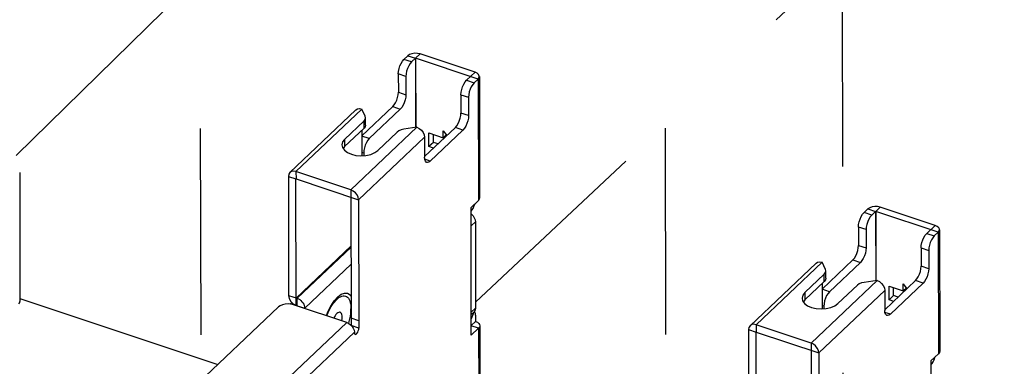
# Model space of a CAD drawing. Extents: x 0 to 1189, y 0 to 841.
# Tile 47 of 256: x 606 to 637, y 195 to 206. Entities that reach past the tile are written whole.
import ezdxf

# ---------------------------------------------------------------- set-up
doc = ezdxf.new("R2010")
doc.units = 0
doc.header["$LTSCALE"] = 65.395
doc.linetypes.add('DASHED', pattern=[0.2, 0.1, -0.1])
doc.layers.get('0').update_dxf_attribs({"linetype": 'CONTINUOUS'})
doc.layers.add('02___PRT_ALL_AXES', color=7, linetype='CONTINUOUS')
doc.layers.add('ALL_FEATURES', color=7, linetype='CONTINUOUS')

msp = doc.modelspace()

# ---------------------------------------------------------------- linework, layer by layer
at = {"color": 7, "linetype": 'DASHED'}
for p, q in [((631.401, 299.57), (631.701, 160.795)), ((625.789, 294.251), (626.058, 170.153)), ((611.076, 281.157), (611.297, 179.309)), ((605.404, 201.829), (631.543, 227.381)), ((619.977, 197.176), (646.138, 221.741))]:
    msp.add_line(p, q, dxfattribs=at)
at = {"color": 3, "linetype": 'Continuous'}
for p, q in [((617.829, 204.989), (617.706, 204.873)), ((619.96, 204.466), (618.218, 205.046)), ((617.527, 204.414), (617.529, 203.835)), ((620.057, 204.251), (619.932, 204.132)), ((620.057, 204.251), (620.066, 200.401)), ((620.097, 204.331), (620.105, 200.482)), ((619.754, 203.673), (619.755, 203.094)), ((614.089, 201.289), (616.181, 203.272)), ((614.283, 201.318), (616.375, 203.301)), ((616.375, 202.451), (617.35, 203.376)), ((616.479, 203.072), (616.375, 203.301)), ((616.49, 203.023), (616.479, 203.072)), ((616.44, 202.923), (615.825, 202.339)), ((616.026, 200.738), (618.118, 202.721)), ((618.118, 202.721), (617.707, 202.661)), ((616.267, 200.427), (618.359, 202.409)), ((617.492, 202.571), (616.878, 201.989)), ((618.359, 202.409), (618.36, 201.773)), ((619.577, 202.635), (618.54, 201.653)), ((618.641, 202.244), (618.641, 202.495)), ((615.739, 202.163), (615.758, 202.078)), ((618.788, 202.196), (618.641, 202.244)), ((605.521, 201.285), (605.53, 197.205)), ((614.041, 201.165), (614.049, 197.39)), ((616.026, 200.738), (614.283, 201.318)), ((616.267, 200.427), (616.276, 196.36)), ((620.066, 200.401), (619.833, 200.181)), ((619.842, 196.129), (619.833, 200.181)), ((634.552, 199.611), (632.811, 200.191)), ((632.421, 200.134), (632.298, 200.018)), ((619.971, 199.729), (619.977, 196.994)), ((632.12, 199.559), (632.121, 198.98)), ((634.65, 199.396), (634.525, 199.277)), ((634.65, 199.396), (634.658, 195.546)), ((634.689, 199.476), (634.697, 195.627)), ((634.347, 198.818), (634.348, 198.239)), ((628.682, 196.434), (630.774, 198.417)), ((628.876, 196.463), (630.968, 198.446)), ((630.967, 197.596), (631.943, 198.521)), ((631.071, 198.217), (630.968, 198.446)), ((631.033, 198.068), (630.417, 197.484)), ((631.082, 198.168), (631.071, 198.217)), ((630.618, 195.883), (632.711, 197.866)), ((632.085, 197.716), (631.47, 197.134)), ((632.711, 197.866), (632.299, 197.806)), ((634.17, 197.78), (633.133, 196.798)), ((630.86, 195.572), (632.952, 197.554)), ((632.952, 197.554), (632.953, 196.918)), ((633.234, 197.389), (633.234, 197.64)), ((633.38, 197.341), (633.234, 197.389)), ((613.727, 197.028), (610.464, 193.935)), ((614.099, 197.119), (614.153, 197.17)), ((614.12, 197.203), (614.198, 197.127)), ((614.207, 197.097), (614.123, 197.117)), ((614.198, 197.127), (614.29, 197.079)), ((615.892, 196.536), (614.207, 197.097)), ((614.29, 197.079), (614.318, 197.07)), ((614.32, 197.066), (614.32, 197.059)), ((615.476, 197.187), (615.509, 197.196)), ((630.331, 197.308), (630.35, 197.223)), ((619.945, 196.888), (619.929, 196.871)), ((619.976, 196.768), (619.977, 196.565)), ((612.271, 193.105), (615.892, 196.536)), ((620.114, 196.43), (620.122, 192.35)), ((630.618, 195.883), (628.876, 196.463)), ((612.476, 192.759), (616.133, 196.225)), ((620.074, 196.35), (619.842, 196.129)), ((620.074, 196.35), (620.083, 192.269)), ((628.633, 196.31), (628.641, 192.535)), ((630.86, 195.572), (630.868, 191.505)), ((634.658, 195.546), (634.426, 195.326)), ((634.435, 191.274), (634.426, 195.326))]:
    msp.add_line(p, q, dxfattribs=at)
at = {"color": 7, "linetype": 'Continuous'}
for p, q in [((617.946, 204.793), (617.706, 204.873)), ((617.829, 204.989), (618.069, 204.909)), ((618.069, 204.909), (617.946, 204.793)), ((618.069, 204.909), (618.074, 202.715)), ((618.218, 205.046), (618.075, 204.91)), ((620.057, 204.251), (618.075, 204.91)), ((618.075, 204.91), (618.08, 202.715)), ((617.768, 204.334), (617.527, 204.414)), ((617.768, 204.334), (617.769, 203.755)), ((619.96, 204.466), (619.691, 204.212)), ((619.691, 204.212), (619.932, 204.132)), ((617.529, 203.835), (617.769, 203.755)), ((619.513, 203.753), (619.754, 203.673)), ((619.513, 203.753), (619.514, 203.174)), ((616.608, 202.364), (617.591, 203.296)), ((617.35, 203.376), (617.591, 203.296)), ((616.49, 202.792), (616.49, 203.023)), ((619.755, 203.094), (619.514, 203.174)), ((616.441, 202.691), (615.825, 202.108)), ((616.441, 202.691), (616.44, 202.923)), ((619.336, 202.716), (618.36, 201.791)), ((619.577, 202.635), (619.336, 202.716)), ((615.825, 202.339), (615.825, 202.108)), ((616.374, 202.628), (616.376, 201.822)), ((616.608, 202.364), (616.375, 202.442)), ((618.497, 202.543), (618.949, 202.393)), ((618.498, 202.109), (618.497, 202.543)), ((618.948, 202.61), (619.065, 202.459)), ((618.949, 202.393), (618.948, 202.61)), ((619.045, 202.484), (618.949, 202.393)), ((615.825, 202.108), (615.779, 202.047)), ((618.641, 202.244), (618.498, 202.109)), ((618.645, 202.06), (618.498, 202.109)), ((616.43, 201.905), (616.376, 201.923)), ((616.43, 201.905), (616.43, 201.825)), ((618.54, 201.653), (618.366, 201.71)), ((614.041, 201.165), (614.281, 201.085)), ((614.281, 201.085), (614.283, 201.087)), ((614.29, 197.079), (614.281, 201.085)), ((614.283, 201.318), (614.284, 201.086)), ((614.284, 201.086), (616.267, 200.427)), ((616.026, 200.738), (616.035, 196.44)), ((619.927, 200.211), (619.89, 200.235)), ((632.811, 200.191), (632.668, 200.055)), ((619.833, 200.056), (619.863, 200.09)), ((632.539, 199.938), (632.298, 200.018)), ((632.421, 200.134), (632.662, 200.054)), ((632.662, 200.054), (632.539, 199.938)), ((632.662, 200.054), (632.667, 197.86)), ((634.65, 199.396), (632.668, 200.055)), ((632.668, 200.055), (632.672, 197.86)), ((619.834, 199.6), (619.971, 199.729)), ((632.361, 199.479), (632.12, 199.559)), ((634.552, 199.611), (634.284, 199.357)), ((632.361, 199.479), (632.362, 198.9)), ((634.284, 199.357), (634.525, 199.277)), ((614.289, 197.31), (616.03, 198.96)), ((614.317, 197.301), (616.03, 198.924)), ((632.121, 198.98), (632.362, 198.9)), ((634.106, 198.898), (634.347, 198.818)), ((634.106, 198.898), (634.107, 198.319)), ((614.561, 196.986), (616.031, 198.38)), ((631.2, 197.509), (632.184, 198.441)), ((631.943, 198.521), (632.184, 198.441)), ((634.348, 198.239), (634.107, 198.319)), ((631.034, 197.836), (631.033, 198.068)), ((631.083, 197.937), (631.082, 198.168)), ((631.034, 197.836), (630.418, 197.252)), ((630.967, 197.773), (630.969, 196.967)), ((633.929, 197.861), (632.953, 196.936)), ((633.09, 197.688), (633.541, 197.538)), ((633.091, 197.254), (633.09, 197.688)), ((633.541, 197.755), (633.658, 197.604)), ((633.541, 197.538), (633.541, 197.755)), ((634.17, 197.78), (633.929, 197.861)), ((614.049, 197.39), (614.317, 197.301)), ((615.497, 197.217), (615.613, 197.348)), ((630.417, 197.484), (630.418, 197.252)), ((631.2, 197.509), (630.967, 197.587)), ((633.234, 197.389), (633.091, 197.254)), ((633.638, 197.629), (633.541, 197.538)), ((605.53, 197.294), (611.805, 195.206)), ((614.318, 197.07), (614.317, 197.301)), ((614.32, 197.066), (614.561, 196.986)), ((615.391, 197.057), (615.497, 197.217)), ((630.418, 197.252), (630.372, 197.192)), ((631.022, 197.05), (630.968, 197.068)), ((631.022, 197.05), (631.022, 196.97)), ((633.237, 197.205), (633.091, 197.254)), ((614.561, 196.986), (614.561, 196.979)), ((619.84, 196.865), (619.977, 196.994)), ((619.84, 196.787), (619.929, 196.871)), ((619.924, 196.866), (619.841, 196.652)), ((619.957, 196.865), (619.941, 196.884)), ((633.133, 196.798), (632.959, 196.855)), ((616.035, 196.514), (616.019, 196.458)), ((616.275, 196.592), (616.035, 196.672)), ((616.276, 196.36), (616.035, 196.44)), ((619.977, 196.565), (619.841, 196.437)), ((620.074, 196.35), (619.841, 196.427)), ((628.876, 196.463), (628.876, 196.231)), ((628.633, 196.31), (628.874, 196.23)), ((628.874, 196.23), (628.876, 196.232)), ((628.883, 192.224), (628.874, 196.23)), ((628.876, 196.231), (630.86, 195.572)), ((630.618, 195.883), (630.628, 191.585)), ((634.426, 195.201), (634.455, 195.235)), ((634.519, 195.356), (634.483, 195.38))]:
    msp.add_line(p, q, dxfattribs=at)
at = {"color": 3, "linetype": 'Continuous'}
for points in [[(617.527, 204.414), (617.533, 204.495), (617.551, 204.581), (617.579, 204.668), (617.616, 204.749), (617.659, 204.819), (617.706, 204.873)], [(618.218, 205.046), (618.135, 205.064), (618.047, 205.067), (617.961, 205.055), (617.885, 205.028), (617.829, 204.989)], [(620.096, 204.331), (620.095, 204.346), (620.074, 204.393), (620.027, 204.435), (619.96, 204.466)], [(620.057, 204.251), (620.09, 204.296), (620.096, 204.331)], [(619.932, 204.132), (619.886, 204.078), (619.843, 204.009), (619.806, 203.927), (619.778, 203.841), (619.76, 203.754), (619.754, 203.673)], [(617.35, 203.376), (617.397, 203.43), (617.44, 203.5), (617.477, 203.581), (617.505, 203.668), (617.523, 203.754), (617.529, 203.835)], [(616.181, 203.272), (616.232, 203.304), (616.3, 203.314), (616.375, 203.301)], [(616.44, 202.923), (616.476, 202.97), (616.49, 203.023)], [(619.755, 203.094), (619.749, 203.014), (619.731, 202.927), (619.703, 202.84), (619.666, 202.759), (619.623, 202.689), (619.577, 202.635)], [(617.707, 202.661), (617.622, 202.642), (617.549, 202.611), (617.492, 202.571)], [(618.118, 202.721), (618.192, 202.685), (618.259, 202.63), (618.313, 202.561), (618.347, 202.485), (618.359, 202.409)], [(615.825, 202.339), (615.762, 202.256), (615.739, 202.163)], [(615.758, 202.078), (615.817, 201.995), (615.913, 201.923), (616.038, 201.867), (616.185, 201.832), (616.344, 201.819), (616.502, 201.83), (616.651, 201.864), (616.779, 201.918), (616.878, 201.989)], [(618.429, 201.61), (618.413, 201.618), (618.385, 201.651), (618.367, 201.703), (618.36, 201.773)], [(618.54, 201.653), (618.494, 201.619), (618.45, 201.607), (618.429, 201.61)], [(614.089, 201.289), (614.052, 201.233), (614.041, 201.165)], [(614.283, 201.318), (614.208, 201.332), (614.14, 201.321), (614.089, 201.289)], [(616.267, 200.427), (616.255, 200.502), (616.221, 200.578), (616.167, 200.647), (616.1, 200.702), (616.026, 200.738)], [(620.105, 200.482), (620.094, 200.439), (620.066, 200.401)], [(632.811, 200.191), (632.728, 200.209), (632.639, 200.212), (632.553, 200.2), (632.478, 200.173), (632.421, 200.134)], [(619.834, 199.982), (619.849, 199.971), (619.899, 199.918), (619.938, 199.857), (619.963, 199.792), (619.971, 199.729)], [(632.12, 199.559), (632.126, 199.64), (632.144, 199.726), (632.172, 199.813), (632.209, 199.894), (632.252, 199.964), (632.298, 200.018)], [(634.689, 199.476), (634.688, 199.491), (634.666, 199.538), (634.62, 199.58), (634.552, 199.611)], [(634.525, 199.277), (634.478, 199.223), (634.435, 199.154), (634.398, 199.072), (634.37, 198.986), (634.352, 198.899), (634.347, 198.818)], [(634.65, 199.396), (634.682, 199.441), (634.689, 199.476)], [(631.943, 198.521), (631.989, 198.575), (632.032, 198.645), (632.069, 198.726), (632.098, 198.813), (632.115, 198.899), (632.121, 198.98)], [(630.774, 198.417), (630.825, 198.449), (630.893, 198.459), (630.968, 198.446)], [(631.033, 198.068), (631.069, 198.115), (631.082, 198.168)], [(634.348, 198.239), (634.342, 198.159), (634.324, 198.072), (634.296, 197.985), (634.259, 197.904), (634.216, 197.834), (634.17, 197.78)], [(632.299, 197.806), (632.215, 197.787), (632.141, 197.756), (632.085, 197.716)], [(632.711, 197.866), (632.785, 197.83), (632.852, 197.775), (632.905, 197.706), (632.94, 197.63), (632.952, 197.554)], [(614.049, 197.39), (614.067, 197.296), (614.12, 197.203)], [(630.417, 197.484), (630.354, 197.401), (630.331, 197.308)], [(605.491, 197.124), (605.523, 197.17), (605.53, 197.205)], [(614.123, 197.117), (614.032, 197.124), (613.942, 197.118), (613.857, 197.099), (613.784, 197.068), (613.727, 197.028)], [(614.318, 197.07), (614.319, 197.069), (614.32, 197.068), (614.32, 197.066)], [(630.35, 197.223), (630.41, 197.14), (630.505, 197.068), (630.631, 197.012), (630.778, 196.977), (630.936, 196.964), (631.095, 196.975), (631.243, 197.009), (631.372, 197.063), (631.47, 197.134)], [(619.977, 196.994), (619.969, 196.936), (619.945, 196.888)], [(633.021, 196.755), (633.006, 196.762), (632.977, 196.796), (632.959, 196.848), (632.953, 196.918)], [(633.133, 196.798), (633.086, 196.764), (633.043, 196.752), (633.021, 196.755)], [(615.892, 196.536), (615.954, 196.508), (616.012, 196.465)], [(616.012, 196.465), (616.062, 196.412), (616.1, 196.351), (616.124, 196.287), (616.133, 196.225)], [(619.977, 196.565), (620.034, 196.54), (620.078, 196.507), (620.105, 196.469), (620.114, 196.43)], [(620.114, 196.43), (620.103, 196.387), (620.074, 196.35)], [(628.682, 196.434), (628.645, 196.378), (628.633, 196.31)], [(628.876, 196.463), (628.801, 196.477), (628.733, 196.466), (628.682, 196.434)], [(616.133, 196.225), (616.137, 196.189), (616.15, 196.166), (616.16, 196.16)], [(616.16, 196.16), (616.169, 196.158), (616.192, 196.167), (616.217, 196.19), (616.24, 196.226), (616.259, 196.27), (616.272, 196.317), (616.276, 196.36)], [(630.86, 195.572), (630.848, 195.647), (630.813, 195.723), (630.76, 195.792), (630.693, 195.847), (630.618, 195.883)], [(634.697, 195.627), (634.687, 195.584), (634.658, 195.546)]]:
    msp.add_lwpolyline(points, dxfattribs=at)
at = {"color": 7, "linetype": 'Continuous'}
for points in [[(618.075, 204.91), (618.074, 204.91), (618.072, 204.91), (618.071, 204.91), (618.07, 204.91), (618.069, 204.909)], [(617.946, 204.793), (617.9, 204.739), (617.857, 204.669), (617.82, 204.588), (617.792, 204.501), (617.774, 204.415), (617.768, 204.334)], [(619.513, 203.753), (619.519, 203.834), (619.537, 203.921), (619.565, 204.008), (619.602, 204.089), (619.645, 204.158), (619.691, 204.212)], [(617.769, 203.755), (617.763, 203.674), (617.746, 203.588), (617.717, 203.501), (617.68, 203.42), (617.637, 203.35), (617.591, 203.296)], [(619.336, 202.716), (619.382, 202.769), (619.426, 202.839), (619.462, 202.92), (619.491, 203.007), (619.508, 203.094), (619.514, 203.174)], [(616.49, 202.792), (616.477, 202.738), (616.441, 202.691)], [(616.608, 202.364), (616.561, 202.31), (616.518, 202.241), (616.481, 202.16), (616.453, 202.073), (616.435, 201.986), (616.43, 201.905)], [(614.282, 201.086), (614.282, 201.086), (614.281, 201.086), (614.281, 201.085)], [(614.284, 201.086), (614.283, 201.087), (614.282, 201.087), (614.282, 201.086)], [(619.863, 200.09), (619.897, 200.146), (619.927, 200.211)], [(619.927, 200.211), (619.949, 200.281), (619.952, 200.294)], [(632.539, 199.938), (632.493, 199.884), (632.45, 199.814), (632.413, 199.733), (632.384, 199.646), (632.367, 199.56), (632.361, 199.479)], [(632.668, 200.055), (632.666, 200.055), (632.665, 200.055), (632.664, 200.055), (632.663, 200.055), (632.662, 200.054)], [(634.106, 198.898), (634.112, 198.979), (634.129, 199.066), (634.158, 199.153), (634.195, 199.234), (634.238, 199.303), (634.284, 199.357)], [(632.362, 198.9), (632.356, 198.819), (632.338, 198.733), (632.31, 198.646), (632.273, 198.565), (632.23, 198.495), (632.184, 198.441)], [(633.929, 197.861), (633.975, 197.914), (634.018, 197.984), (634.055, 198.065), (634.083, 198.152), (634.101, 198.239), (634.107, 198.319)], [(631.083, 197.937), (631.07, 197.883), (631.034, 197.836)], [(615.613, 197.348), (615.72, 197.429), (615.826, 197.469), (615.921, 197.462), (616, 197.409), (616.033, 197.356)], [(631.2, 197.509), (631.154, 197.455), (631.111, 197.386), (631.074, 197.304), (631.046, 197.218), (631.028, 197.131), (631.022, 197.05)], [(614.317, 197.301), (614.359, 197.284), (614.4, 197.259), (614.439, 197.229), (614.473, 197.194), (614.503, 197.156), (614.528, 197.114), (614.546, 197.071), (614.557, 197.028), (614.561, 196.986)], [(615.249, 196.75), (615.296, 196.871), (615.391, 197.057)], [(619.976, 196.768), (619.971, 196.823), (619.957, 196.865)], [(628.875, 196.231), (628.874, 196.231), (628.874, 196.231), (628.874, 196.23)], [(628.876, 196.231), (628.875, 196.232), (628.875, 196.231), (628.875, 196.231)], [(634.455, 195.235), (634.49, 195.291), (634.519, 195.356)], [(634.519, 195.356), (634.542, 195.426), (634.545, 195.439)]]:
    msp.add_lwpolyline(points, dxfattribs=at)
at = {"layer": '02___PRT_ALL_AXES', "color": 7, "linetype": 'Continuous'}
for p, q in [((615.54, 197.228), (615.422, 197.105)), ((615.443, 197.136), (615.451, 197.135))]:
    msp.add_line(p, q, dxfattribs=at)
for points in [[(615.601, 197.287), (615.646, 197.322), (615.69, 197.35), (615.734, 197.369), (615.775, 197.379), (615.815, 197.381), (615.852, 197.374), (615.887, 197.359), (615.918, 197.336), (615.946, 197.304), (615.97, 197.265), (615.99, 197.218), (616.006, 197.164), (616.017, 197.104), (616.024, 197.038), (616.027, 196.967)], [(615.26, 196.747), (615.271, 196.776), (615.305, 196.856), (615.342, 196.933), (615.381, 197.006), (615.423, 197.074), (615.466, 197.137), (615.511, 197.194), (615.551, 197.239)], [(615.551, 197.239), (615.556, 197.244), (615.601, 197.287)], [(615.956, 196.506), (615.971, 196.562), (615.991, 196.647), (616.007, 196.731), (616.018, 196.812), (616.025, 196.891), (616.027, 196.967)]]:
    msp.add_lwpolyline(points, dxfattribs=at)
at = {"layer": 'ALL_FEATURES', "color": 7, "linetype": 'Continuous'}
for points in [[(615.685, 196.859), (615.664, 196.862), (615.637, 196.856), (615.609, 196.842), (615.579, 196.818), (615.55, 196.786), (615.521, 196.746), (615.494, 196.701), (615.481, 196.673)], [(615.75, 196.704), (615.747, 196.749), (615.739, 196.788), (615.727, 196.82), (615.71, 196.843), (615.688, 196.857), (615.685, 196.859)], [(615.737, 196.588), (615.74, 196.6), (615.747, 196.654), (615.75, 196.704)]]:
    msp.add_lwpolyline(points, dxfattribs=at)

doc.saveas('drawing.dxf')
